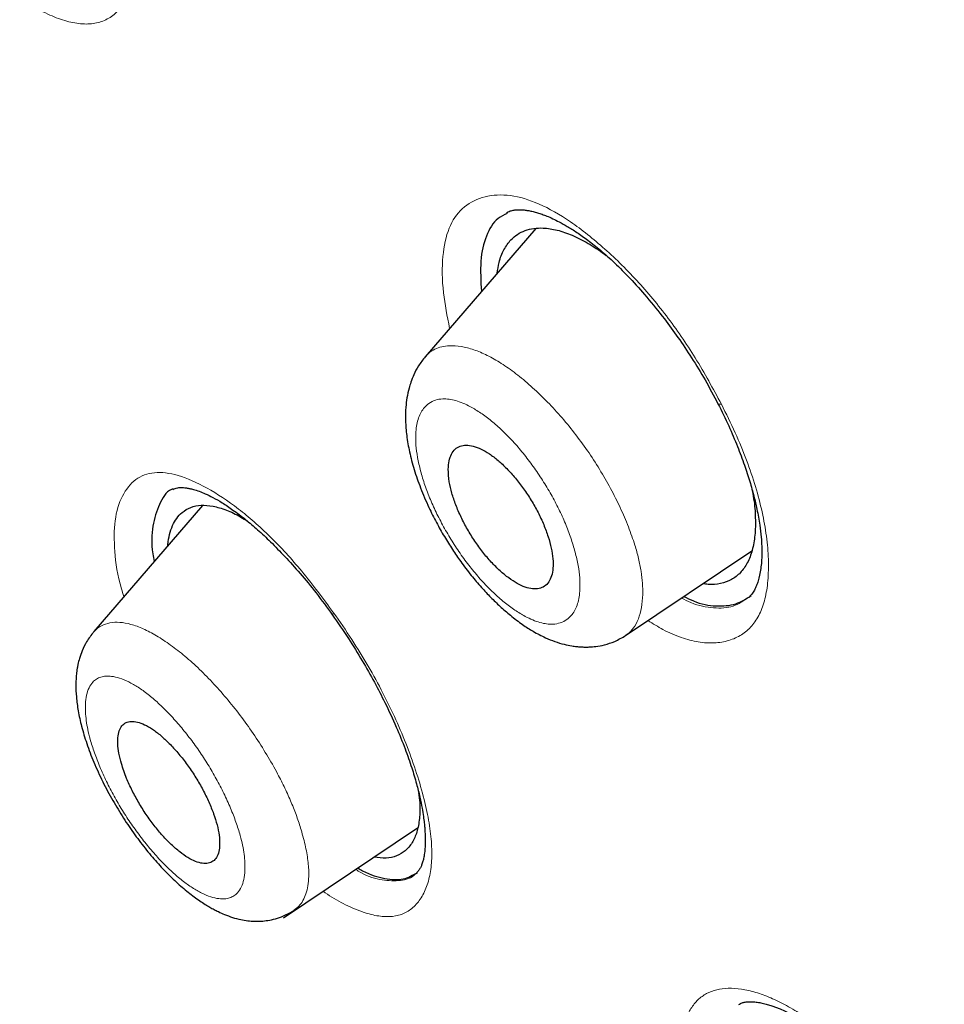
# Model space of a CAD drawing. Header units: millimetres. Extents: x 8 to 846, y 12 to 2113.
# Tile 191 of 256: x 684 to 694, y 723 to 734. Entities that reach past the tile are written whole.
import ezdxf

# ---------------------------------------------------------------- set-up
doc = ezdxf.new("R2010")
doc.units = ezdxf.units.MM

msp = doc.modelspace()

# ---------------------------------------------------------------- linework, layer by layer
at = {"color": 7, "linetype": 'Continuous', "lineweight": 30}
for p, q in [((689.296, 731.212), (688.064, 729.783)), ((685.59, 728.132), (684.382, 726.731)), ((690.293, 726.685), (691.697, 727.628)), ((686.492, 723.545), (687.981, 724.546))]:
    msp.add_line(p, q, dxfattribs=at)
at = {"color": 8, "linetype": 'Continuous', "lineweight": 0, "flags": 128}
for points in [[(691.32, 729.263), (691.322, 729.26), (691.335, 729.256), (691.358, 729.257)], [(687.037, 726.912), (687.037, 726.912), (687.038, 726.923), (687.048, 726.939)]]:
    msp.add_lwpolyline(points, dxfattribs=at)
at = {"color": 7, "linetype": 'Continuous', "lineweight": 30}
for points, knots in [([(767.721, 673.325), (767.761, 673.361), (767.837, 673.429), (767.938, 673.522), (768.021, 673.601), (768.09, 673.668), (768.151, 673.728), (768.207, 673.785), (768.263, 673.842), (768.32, 673.901), (768.378, 673.963), (768.43, 674.019), (768.479, 674.072), (768.53, 674.13), (768.591, 674.199), (768.656, 674.274), (768.722, 674.352), (768.784, 674.427), (768.842, 674.498), (768.89, 674.558), (768.93, 674.609), (768.968, 674.657), (769.011, 674.714), (769.06, 674.779), (769.111, 674.848), (769.158, 674.912), (769.197, 674.966), (769.232, 675.015), (769.266, 675.065), (769.304, 675.119), (769.351, 675.188), (769.403, 675.266), (769.456, 675.347), (769.503, 675.419), (769.547, 675.49), (769.597, 675.57), (769.649, 675.655), (769.697, 675.736), (769.738, 675.805), (769.773, 675.867), (769.808, 675.929), (769.847, 675.997), (769.889, 676.074), (769.932, 676.154), (769.972, 676.229), (770.008, 676.298), (770.044, 676.368), (770.085, 676.45), (770.131, 676.543), (770.178, 676.638), (770.219, 676.726), (770.255, 676.803), (770.29, 676.88), (770.328, 676.964), (770.368, 677.055), (770.407, 677.146), (770.443, 677.231), (770.489, 677.344), (770.549, 677.493), (770.61, 677.651), (770.659, 677.784), (770.697, 677.89), (770.737, 678.004), (770.782, 678.133), (770.828, 678.273), (770.871, 678.41), (770.91, 678.534), (770.943, 678.643), (770.973, 678.749), (771.005, 678.86), (771.038, 678.979), (771.07, 679.097), (771.098, 679.207), (771.124, 679.31), (771.149, 679.41), (771.188, 679.573), (771.237, 679.792), (771.294, 680.062), (771.344, 680.322), (771.391, 680.589), (771.432, 680.841), (771.467, 681.074), (771.495, 681.284), (771.524, 681.507), (771.55, 681.739), (771.573, 681.968), (771.593, 682.191), (771.61, 682.4), (771.624, 682.598), (771.635, 682.775), (771.644, 682.941), (771.651, 683.095), (771.657, 683.247), (771.662, 683.409), (771.667, 683.611), (771.671, 683.853), (771.673, 684.127), (771.671, 684.403), (771.666, 684.675), (771.66, 684.914), (771.652, 685.122), (771.645, 685.29), (771.637, 685.445), (771.629, 685.583), (771.622, 685.712), (771.614, 685.834), (771.605, 685.956), (771.597, 686.079), (771.586, 686.212), (771.574, 686.36), (771.559, 686.526), (771.542, 686.707), (771.521, 686.917), (771.497, 687.143), (771.47, 687.378), (771.442, 687.604), (771.416, 687.804), (771.392, 687.978), (771.371, 688.125), (771.349, 688.273), (771.327, 688.421), (771.304, 688.569), (771.28, 688.713), (771.258, 688.847), (771.238, 688.966), (771.22, 689.07), (771.202, 689.173), (771.182, 689.286), (771.158, 689.418), (771.13, 689.567), (771.088, 689.788), (771.03, 690.081), (770.954, 690.449), (770.887, 690.751), (770.837, 690.972), (770.808, 691.098), (770.783, 691.205), (770.763, 691.291), (770.747, 691.359), (770.732, 691.419), (770.717, 691.484), (770.696, 691.568), (770.67, 691.674), (770.639, 691.8), (770.604, 691.939), (770.552, 692.142), (770.485, 692.396), (770.415, 692.657), (770.358, 692.862), (770.316, 693.012), (770.278, 693.146), (770.245, 693.262), (770.217, 693.359), (770.188, 693.457), (770.155, 693.57), (770.113, 693.712), (770.062, 693.88), (770.003, 694.074), (769.912, 694.366), (769.79, 694.75), (769.661, 695.141), (769.555, 695.456), (769.473, 695.695), (769.39, 695.935), (769.305, 696.174), (769.228, 696.389), (769.162, 696.571), (769.11, 696.715), (769.066, 696.835), (769.03, 696.932), (768.998, 697.017), (768.965, 697.105), (768.924, 697.215), (768.873, 697.349), (768.814, 697.504), (768.748, 697.677), (768.671, 697.876), (768.582, 698.103), (768.48, 698.361), (768.368, 698.64), (768.245, 698.94), (768.113, 699.261), (767.947, 699.657), (767.751, 700.116), (767.528, 700.627), (767.303, 701.134), (767.076, 701.636), (766.847, 702.13), (766.624, 702.606), (766.404, 703.066), (766.182, 703.525), (765.95, 703.997), (765.702, 704.494), (765.437, 705.017), (765.155, 705.565), (764.901, 706.052), (764.679, 706.469), (764.496, 706.812), (764.31, 707.157), (764.127, 707.492), (763.955, 707.804), (763.799, 708.087), (763.664, 708.328), (763.55, 708.531), (763.456, 708.698), (763.373, 708.844), (763.302, 708.97), (763.243, 709.073), (763.199, 709.15), (763.169, 709.202), (763.148, 709.24), (763.126, 709.278), (763.1, 709.323), (763.059, 709.394), (763, 709.498), (762.917, 709.641), (762.819, 709.81), (762.705, 710.006), (762.569, 710.238), (762.409, 710.51), (762.224, 710.824), (762.016, 711.171), (761.787, 711.552), (761.535, 711.966), (761.26, 712.415), (760.96, 712.897), (760.645, 713.4), (760.315, 713.921), (759.97, 714.457), (759.61, 715.012), (759.241, 715.574), (758.869, 716.134), (758.494, 716.692), (758.013, 717.399), (757.423, 718.253), (756.719, 719.251), (755.993, 720.262), (755.244, 721.283), (754.472, 722.315), (753.696, 723.332), (752.917, 724.334), (752.065, 725.409), (751.139, 726.553), (750.139, 727.762), (749.138, 728.944), (748.138, 730.099), (747.146, 731.221), (746.165, 732.309), (745.194, 733.363), (744.229, 734.391), (743.227, 735.438), (742.187, 736.505), (741.106, 737.59), (740.03, 738.648), (738.96, 739.679), (737.903, 740.678), (736.86, 741.644), (735.831, 742.578), (734.812, 743.486), (733.796, 744.374), (732.783, 745.242), (731.776, 746.089), (730.781, 746.909), (729.799, 747.704), (728.824, 748.477), (727.845, 749.239), (726.877, 749.977), (725.917, 750.695), (724.965, 751.392), (724.218, 751.928), (723.678, 752.31), (723.35, 752.541), (723.019, 752.771), (722.688, 753), (722.355, 753.229), (722.026, 753.453), (721.725, 753.657), (721.461, 753.834), (721.238, 753.982), (721.043, 754.112), (720.876, 754.223), (720.736, 754.315), (720.624, 754.389), (720.539, 754.444), (720.473, 754.487), (720.406, 754.531), (720.317, 754.589), (720.199, 754.665), (720.057, 754.758), (719.874, 754.876), (719.646, 755.022), (719.369, 755.199), (719.062, 755.393), (718.726, 755.604), (718.362, 755.83), (717.968, 756.073), (717.556, 756.324), (717.102, 756.597), (716.626, 756.879), (716.134, 757.167), (715.66, 757.439), (715.205, 757.697), (714.772, 757.94), (714.37, 758.161), (714, 758.363), (713.677, 758.537), (713.399, 758.685), (713.158, 758.812), (712.928, 758.933), (712.699, 759.051), (712.468, 759.171), (712.123, 759.346), (711.66, 759.579), (711.227, 759.792), (710.931, 759.935), (710.785, 760.005), (710.653, 760.068), (710.542, 760.121), (710.452, 760.164), (710.384, 760.196), (710.326, 760.223), (710.264, 760.252), (710.18, 760.292), (710.069, 760.344), (709.93, 760.408), (709.765, 760.484), (709.577, 760.57), (709.374, 760.661), (709.168, 760.754), (708.75, 760.939), (708.13, 761.207), (707.32, 761.543), (706.572, 761.839), (705.88, 762.101), (705.397, 762.277), (705.077, 762.39), (704.925, 762.443), (704.789, 762.49), (704.673, 762.53), (704.576, 762.562), (704.508, 762.585), (704.461, 762.601), (704.425, 762.613), (704.377, 762.629), (704.311, 762.651), (704.228, 762.678), (704.132, 762.71), (703.969, 762.763), (703.754, 762.832), (703.502, 762.91), (703.278, 762.979), (703.079, 763.039), (702.897, 763.092), (702.74, 763.138), (702.609, 763.175), (702.503, 763.205), (702.418, 763.229), (702.355, 763.247), (702.304, 763.261), (702.25, 763.276), (702.177, 763.295), (702.084, 763.32), (701.942, 763.358), (701.764, 763.405), (701.561, 763.457), (701.378, 763.503), (701.211, 763.543), (701.057, 763.58), (700.912, 763.614), (700.767, 763.647), (700.612, 763.682), (700.438, 763.721), (700.228, 763.765), (699.994, 763.813), (699.747, 763.862), (699.516, 763.906), (699.302, 763.944), (699.106, 763.978), (698.924, 764.008), (698.744, 764.037), (698.555, 764.066), (698.352, 764.096), (698.13, 764.126), (697.892, 764.157), (697.64, 764.187), (697.39, 764.214), (697.148, 764.237), (696.922, 764.257), (696.712, 764.274), (696.515, 764.288), (696.324, 764.299), (696.128, 764.31), (695.943, 764.318), (695.772, 764.324), (695.619, 764.328), (695.465, 764.331), (695.317, 764.333), (695.184, 764.334), (695.073, 764.334), (694.97, 764.333), (694.857, 764.332), (694.718, 764.33), (694.563, 764.326), (694.404, 764.321), (694.252, 764.315), (694.096, 764.307), (693.937, 764.298), (693.778, 764.287), (693.629, 764.276), (693.493, 764.264), (693.366, 764.253), (693.247, 764.241), (693.128, 764.228), (693.005, 764.214), (692.873, 764.198), (692.734, 764.18), (692.601, 764.161), (692.483, 764.144), (692.373, 764.127), (692.259, 764.108), (692.124, 764.085), (691.977, 764.059), (691.824, 764.03), (691.67, 763.999), (691.527, 763.968), (691.395, 763.939), (691.284, 763.913), (691.183, 763.889), (691.098, 763.868), (691.016, 763.847), (690.922, 763.822), (690.809, 763.792), (690.687, 763.758), (690.566, 763.723), (690.45, 763.688), (690.334, 763.653), (690.2, 763.61), (690.046, 763.559), (689.873, 763.498), (689.694, 763.433), (689.513, 763.364), (689.333, 763.292), (689.144, 763.213), (688.959, 763.132), (688.771, 763.045), (688.586, 762.956), (688.429, 762.877), (688.305, 762.813), (688.221, 762.768), (688.138, 762.723), (688.049, 762.674), (687.95, 762.618), (687.849, 762.559), (687.756, 762.504), (687.671, 762.452), (687.585, 762.399), (687.493, 762.341), (687.397, 762.28), (687.304, 762.218), (687.214, 762.158), (687.133, 762.102), (687.056, 762.048), (686.981, 761.994), (686.898, 761.934), (686.81, 761.869), (686.723, 761.804), (686.643, 761.741), (686.569, 761.683), (686.501, 761.629), (686.431, 761.572), (686.352, 761.507), (686.255, 761.425), (686.14, 761.326), (686.058, 761.252), (686.014, 761.212)], [0, 0, 0, 0, 0.001901, 0.00355, 0.004948, 0.006151, 0.007223, 0.008164, 0.009042, 0.010057, 0.011166, 0.012109, 0.012845, 0.013783, 0.014904, 0.016169, 0.017404, 0.018587, 0.019696, 0.020713, 0.021338, 0.022061, 0.02292, 0.023914, 0.025006, 0.025976, 0.026751, 0.027417, 0.028132, 0.028919, 0.029779, 0.031122, 0.032288, 0.03325, 0.034166, 0.035283, 0.036599, 0.037692, 0.038636, 0.039432, 0.040215, 0.041146, 0.042205, 0.043331, 0.044325, 0.045174, 0.046061, 0.04711, 0.048363, 0.049683, 0.050808, 0.05173, 0.052651, 0.053721, 0.054926, 0.056082, 0.057133, 0.05808, 0.060279, 0.062627, 0.063844, 0.065071, 0.066425, 0.067952, 0.069654, 0.071339, 0.072743, 0.073985, 0.075112, 0.076389, 0.077803, 0.079158, 0.080388, 0.081509, 0.082617, 0.083732, 0.086923, 0.08986, 0.092546, 0.095304, 0.0984, 0.100501, 0.102575, 0.104913, 0.107397, 0.109701, 0.111872, 0.114129, 0.115974, 0.117764, 0.119391, 0.120855, 0.122289, 0.123863, 0.125568, 0.128129, 0.130821, 0.133449, 0.13597, 0.138499, 0.140169, 0.141767, 0.143191, 0.144441, 0.145569, 0.146745, 0.147804, 0.148909, 0.150096, 0.151436, 0.152931, 0.154582, 0.156329, 0.158574, 0.160614, 0.162583, 0.164582, 0.165869, 0.167166, 0.168459, 0.169745, 0.171026, 0.172301, 0.173488, 0.174498, 0.175365, 0.176178, 0.177148, 0.178277, 0.179567, 0.180974, 0.183917, 0.187026, 0.190299, 0.191514, 0.192564, 0.193449, 0.194168, 0.194722, 0.195143, 0.195652, 0.196345, 0.19722, 0.198278, 0.199478, 0.200657, 0.203287, 0.205707, 0.207049, 0.208289, 0.209376, 0.210308, 0.211086, 0.211744, 0.212676, 0.213817, 0.215167, 0.216725, 0.218492, 0.222195, 0.225894, 0.227775, 0.229655, 0.231534, 0.233411, 0.235265, 0.236557, 0.237668, 0.238599, 0.239349, 0.239919, 0.240568, 0.241406, 0.242465, 0.243675, 0.245002, 0.246447, 0.248262, 0.250233, 0.252362, 0.254647, 0.257089, 0.259658, 0.263623, 0.267454, 0.271149, 0.27496, 0.278616, 0.282118, 0.285466, 0.28874, 0.292173, 0.295779, 0.299559, 0.303512, 0.307639, 0.310031, 0.312477, 0.314979, 0.317408, 0.319625, 0.321629, 0.323421, 0.324749, 0.32593, 0.326964, 0.327851, 0.328591, 0.329147, 0.329481, 0.329693, 0.329952, 0.33027, 0.330646, 0.331464, 0.332469, 0.33366, 0.335037, 0.336601, 0.338567, 0.340766, 0.343197, 0.34586, 0.348756, 0.351884, 0.355244, 0.358836, 0.362368, 0.366099, 0.369995, 0.373892, 0.377768, 0.381621, 0.385454, 0.392424, 0.399322, 0.406147, 0.41338, 0.42053, 0.427596, 0.43458, 0.44148, 0.450142, 0.45867, 0.467063, 0.475322, 0.483446, 0.491292, 0.499008, 0.506594, 0.514048, 0.522413, 0.530671, 0.538824, 0.546873, 0.554817, 0.562517, 0.570116, 0.577616, 0.585015, 0.592462, 0.599805, 0.607042, 0.614175, 0.621205, 0.628279, 0.635474, 0.642283, 0.649197, 0.656215, 0.658602, 0.661002, 0.663413, 0.665836, 0.668271, 0.670718, 0.673062, 0.674898, 0.676533, 0.677966, 0.679197, 0.680226, 0.681054, 0.68168, 0.682108, 0.68251, 0.683163, 0.684057, 0.685115, 0.686317, 0.688112, 0.690157, 0.692451, 0.694919, 0.697624, 0.700564, 0.70372, 0.706834, 0.710735, 0.714435, 0.717934, 0.721459, 0.724752, 0.727813, 0.730642, 0.733239, 0.735227, 0.737053, 0.73879, 0.740554, 0.742346, 0.744167, 0.748572, 0.753136, 0.754341, 0.755534, 0.75658, 0.757457, 0.758167, 0.7587, 0.759076, 0.759528, 0.760185, 0.761068, 0.762164, 0.763475, 0.765, 0.766658, 0.76831, 0.769952, 0.776689, 0.783259, 0.789698, 0.795072, 0.800417, 0.801811, 0.803117, 0.804261, 0.805243, 0.806062, 0.806719, 0.806976, 0.807242, 0.807647, 0.808201, 0.808903, 0.809753, 0.810663, 0.813052, 0.815278, 0.817126, 0.818844, 0.82043, 0.821839, 0.822935, 0.823856, 0.824604, 0.825177, 0.825489, 0.825954, 0.826592, 0.827404, 0.828388, 0.830332, 0.832123, 0.833751, 0.835217, 0.836578, 0.837863, 0.839098, 0.840478, 0.842042, 0.843793, 0.846163, 0.848415, 0.850548, 0.852507, 0.854314, 0.855965, 0.857558, 0.859318, 0.861239, 0.863257, 0.865582, 0.867972, 0.8704, 0.872751, 0.874907, 0.876937, 0.878842, 0.880635, 0.882509, 0.884607, 0.886069, 0.887582, 0.889145, 0.890676, 0.892009, 0.893136, 0.894006, 0.895127, 0.896543, 0.898214, 0.899854, 0.901402, 0.902853, 0.904674, 0.906296, 0.907806, 0.909298, 0.91055, 0.911793, 0.913044, 0.914307, 0.915689, 0.91724, 0.91873, 0.919979, 0.921037, 0.922251, 0.923671, 0.925431, 0.927044, 0.928662, 0.930501, 0.931771, 0.933066, 0.934196, 0.93515, 0.935928, 0.936977, 0.938296, 0.939766, 0.941132, 0.942443, 0.943745, 0.945135, 0.947092, 0.949109, 0.951216, 0.953397, 0.955575, 0.957685, 0.96025, 0.962338, 0.964645, 0.967129, 0.968272, 0.969331, 0.970343, 0.971467, 0.972774, 0.974172, 0.9754, 0.976447, 0.977565, 0.978817, 0.980144, 0.981415, 0.982629, 0.983805, 0.984788, 0.9858, 0.986958, 0.988266, 0.989553, 0.990627, 0.991597, 0.992567, 0.993619, 0.994817, 0.996278, 0.998006, 1, 1, 1, 1]), ([(672.676, 729.99), (672.556, 730.418), (672.269, 731.437), (671.91, 732.993), (671.584, 734.663), (671.34, 736.278), (671.176, 737.839), (671.093, 739.34), (671.091, 740.781), (671.169, 742.157), (671.329, 743.467), (671.57, 744.707), (671.893, 745.874), (672.295, 746.967), (672.776, 747.985), (673.335, 748.925), (673.97, 749.786), (674.681, 750.567), (675.466, 751.265), (676.325, 751.88), (677.255, 752.409), (678.255, 752.851), (679.324, 753.206), (680.459, 753.473), (681.657, 753.653), (682.916, 753.745), (684.234, 753.749), (685.608, 753.665), (687.037, 753.492), (688.517, 753.231), (690.047, 752.882), (691.622, 752.445), (693.24, 751.922), (694.898, 751.315), (696.592, 750.624), (698.32, 749.851), (700.078, 748.996), (701.862, 748.067), (703.071, 747.381), (703.676, 747.039)], [0, 0, 0, 0, 0.019713, 0.046944, 0.074175, 0.101405, 0.128636, 0.155866, 0.183096, 0.210326, 0.237556, 0.264787, 0.292018, 0.319248, 0.346478, 0.373708, 0.400938, 0.428167, 0.455397, 0.482626, 0.509856, 0.537086, 0.564316, 0.591546, 0.618777, 0.646009, 0.67324, 0.700472, 0.727704, 0.754937, 0.782168, 0.809397, 0.836625, 0.863853, 0.89108, 0.918308, 0.945537, 0.972767, 1, 1, 1, 1]), ([(703.096, 744.835), (702.67, 745.078), (701.818, 745.564), (700.554, 746.241), (699.302, 746.881), (698.063, 747.48), (696.836, 748.038), (695.625, 748.555), (694.466, 749.016), (693.362, 749.424), (692.311, 749.782), (691.28, 750.103), (690.27, 750.386), (689.281, 750.631), (688.277, 750.847), (687.264, 751.028), (686.246, 751.17), (685.257, 751.266), (684.299, 751.317), (683.369, 751.323), (682.468, 751.283), (681.62, 751.201), (680.825, 751.08), (680.081, 750.924), (679.365, 750.731), (678.679, 750.5), (678.022, 750.232), (677.375, 749.918), (676.743, 749.555), (676.131, 749.138), (675.556, 748.678), (675.017, 748.175), (674.516, 747.629), (674.052, 747.04), (673.637, 746.427), (673.269, 745.794), (672.946, 745.148), (672.659, 744.471), (672.406, 743.762), (672.187, 743.022), (671.998, 742.228), (671.841, 741.379), (671.722, 740.471), (671.643, 739.528), (671.606, 738.551), (671.609, 737.539), (671.655, 736.492), (671.738, 735.442), (671.857, 734.395), (672.007, 733.358), (672.191, 732.299), (672.41, 731.22), (672.663, 730.119), (672.958, 728.965), (673.299, 727.757), (673.689, 726.493), (674.118, 725.208), (674.59, 723.9), (674.956, 722.932), (675.175, 722.395), (675.211, 722.307)], [0, 0, 0, 0, 0.018168, 0.036326, 0.05449, 0.072678, 0.090907, 0.109193, 0.12745, 0.144099, 0.160687, 0.177227, 0.193733, 0.210217, 0.226691, 0.244922, 0.263088, 0.281207, 0.299295, 0.317369, 0.335446, 0.353633, 0.370294, 0.386921, 0.403527, 0.420126, 0.43673, 0.453352, 0.47143, 0.489483, 0.50753, 0.525589, 0.543676, 0.561809, 0.580088, 0.596812, 0.613478, 0.6301, 0.646693, 0.663272, 0.679851, 0.697876, 0.715884, 0.733894, 0.751926, 0.769998, 0.788132, 0.806388, 0.823086, 0.839733, 0.856345, 0.872937, 0.889527, 0.906128, 0.924161, 0.94219, 0.960234, 0.978314, 0.996452, 1, 1, 1, 1]), ([(672.774, 730.498), (672.697, 730.844), (672.516, 731.651), (672.295, 732.877), (672.104, 734.183), (671.969, 735.451), (671.892, 736.658), (671.868, 737.802), (671.894, 738.883), (671.97, 739.925), (672.096, 740.928), (672.275, 741.905), (672.509, 742.853), (672.802, 743.766), (673.15, 744.629), (673.553, 745.441), (674.011, 746.202), (674.513, 746.897), (675.053, 747.526), (675.629, 748.092), (676.25, 748.607), (676.917, 749.07), (677.639, 749.488), (678.42, 749.857), (679.261, 750.172), (680.148, 750.428), (681.083, 750.624), (682.065, 750.761), (683.07, 750.836), (684.092, 750.853), (685.128, 750.815), (686.198, 750.723), (687.302, 750.577), (688.458, 750.373), (689.666, 750.107), (690.926, 749.777), (692.221, 749.386), (693.549, 748.935), (694.909, 748.423), (696.268, 747.866), (697.62, 747.268), (698.959, 746.634), (700.313, 745.952), (701.681, 745.223), (703.094, 744.428), (704.55, 743.567), (706.048, 742.636), (707.557, 741.654), (709.076, 740.622), (710.603, 739.542), (712.103, 738.438), (713.573, 737.317), (715.009, 736.185), (716.44, 735.019), (717.865, 733.819), (719.319, 732.556), (720.799, 731.229), (722.301, 729.839), (723.789, 728.417), (725.264, 726.963), (726.726, 725.479), (728.143, 723.996), (729.513, 722.52), (730.832, 721.058), (732.128, 719.581), (733.399, 718.09), (734.674, 716.55), (735.949, 714.963), (737.221, 713.33), (738.459, 711.688), (739.664, 710.037), (740.838, 708.375), (741.956, 706.739), (743.017, 705.132), (744.019, 703.561), (744.982, 701.996), (745.907, 700.435), (746.811, 698.851), (747.689, 697.245), (748.536, 695.622), (749.337, 694.012), (750.091, 692.415), (750.799, 690.828), (751.447, 689.286), (752.037, 687.791), (752.568, 686.349), (753.05, 684.933), (753.487, 683.54), (753.738, 682.633), (753.863, 682.18)], [0, 0, 0, 0, 0.008873, 0.020679, 0.032492, 0.044329, 0.056196, 0.067367, 0.078527, 0.089693, 0.100878, 0.112097, 0.123866, 0.135632, 0.147411, 0.15922, 0.171075, 0.182968, 0.194159, 0.205335, 0.21651, 0.227697, 0.238908, 0.250662, 0.262423, 0.274204, 0.286022, 0.297892, 0.309776, 0.320948, 0.332108, 0.343269, 0.354442, 0.365641, 0.37739, 0.389157, 0.400957, 0.412804, 0.424713, 0.436642, 0.447833, 0.458988, 0.470119, 0.481238, 0.492359, 0.504221, 0.516068, 0.527916, 0.539778, 0.551671, 0.563569, 0.574734, 0.585862, 0.596964, 0.608054, 0.619142, 0.631031, 0.642892, 0.654742, 0.666596, 0.678467, 0.690375, 0.701567, 0.712717, 0.723838, 0.734943, 0.746043, 0.757899, 0.769729, 0.78155, 0.793378, 0.805228, 0.817142, 0.828356, 0.839535, 0.850691, 0.86184, 0.872996, 0.884798, 0.896581, 0.908362, 0.92016, 0.93199, 0.943921, 0.955167, 0.966383, 0.977584, 0.988784, 1, 1, 1, 1]), ([(688.976, 731.378), (688.941, 731.362), (688.84, 731.314), (688.737, 731.137), (688.671, 730.864), (688.684, 730.627), (688.691, 730.51)], [0, 0, 0, 0, 0.149218, 0.433938, 0.72027, 1, 1, 1, 1]), ([(688.969, 731.387), (688.983, 731.394), (689.007, 731.407), (689.049, 731.416), (689.091, 731.421), (689.135, 731.42), (689.176, 731.417), (689.218, 731.41), (689.264, 731.4), (689.313, 731.387), (689.364, 731.37), (689.42, 731.349), (689.484, 731.321), (689.56, 731.283), (689.649, 731.234), (689.755, 731.167), (689.878, 731.08), (690.018, 730.968), (690.176, 730.827), (690.348, 730.654), (690.534, 730.446), (690.712, 730.225), (690.879, 729.998), (691.03, 729.77), (691.181, 729.524), (691.273, 729.351), (691.32, 729.262)], [0, 0, 0, 0, 0.049739, 0.0915283, 0.125121, 0.1520877, 0.1764759, 0.1984675, 0.2225499, 0.2458508, 0.2684198, 0.2904192, 0.317209, 0.3451667, 0.3782657, 0.4165275, 0.4599813, 0.5086779, 0.5626765, 0.621983, 0.6866755, 0.7568031, 0.8129881, 0.8722349, 0.9345536, 1, 1, 1, 1]), ([(688.866, 730.714), (688.873, 730.755), (688.887, 730.854), (688.938, 730.979), (689.009, 731.081), (689.09, 731.149), (689.175, 731.191), (689.271, 731.215), (689.389, 731.22), (689.531, 731.198), (689.698, 731.142), (689.876, 731.049), (690.008, 730.967), (690.081, 730.908), (690.092, 730.899)], [0, 0, 0, 0, 0.0724078, 0.1739764, 0.2748423, 0.3501652, 0.426664, 0.5026501, 0.5785493, 0.6799057, 0.781514, 0.8822605, 0.9830335, 1, 1, 1, 1]), ([(688.067, 729.786), (688.04, 729.753), (687.992, 729.691), (687.941, 729.592), (687.908, 729.508), (687.882, 729.423), (687.862, 729.331), (687.848, 729.209), (687.845, 729.07), (687.858, 728.906), (687.89, 728.725), (687.941, 728.53), (688.013, 728.323), (688.098, 728.125), (688.188, 727.944), (688.276, 727.788), (688.367, 727.643), (688.467, 727.498), (688.574, 727.356), (688.687, 727.223), (688.793, 727.11), (688.9, 727.007), (689.017, 726.904), (689.141, 726.81), (689.271, 726.726), (689.392, 726.664), (689.508, 726.617), (689.605, 726.588), (689.684, 726.571), (689.746, 726.563), (689.794, 726.558), (689.841, 726.557), (689.896, 726.557), (689.97, 726.563), (690.066, 726.581), (690.181, 726.619), (690.255, 726.662), (690.295, 726.686)], [0, 0, 0, 0, 0.030851, 0.05666, 0.07742, 0.093236, 0.119892, 0.144995, 0.180009, 0.218167, 0.258273, 0.300105, 0.34375, 0.389335, 0.424386, 0.45789, 0.489624, 0.519538, 0.556551, 0.590365, 0.621018, 0.64979, 0.681633, 0.717393, 0.747147, 0.781754, 0.80813, 0.834091, 0.855035, 0.867545, 0.878938, 0.88954, 0.90086, 0.917457, 0.939638, 0.967263, 1, 1, 1, 1]), ([(691.32, 729.262), (691.361, 729.18), (691.439, 729.021), (691.536, 728.793), (691.613, 728.586), (691.674, 728.401), (691.719, 728.238), (691.757, 728.076), (691.785, 727.923), (691.801, 727.786), (691.807, 727.679), (691.809, 727.558), (691.798, 727.423), (691.774, 727.312), (691.747, 727.236), (691.723, 727.186), (691.695, 727.142), (691.673, 727.12), (691.661, 727.108)], [0, 0, 0, 0, 0.0822551, 0.1584291, 0.2286218, 0.2929187, 0.3514039, 0.4041597, 0.4726989, 0.5287162, 0.5724676, 0.6129041, 0.6994018, 0.7874033, 0.8299243, 0.8775307, 0.9342435, 1, 1, 1, 1]), ([(688.322, 728.535), (688.324, 728.49), (688.328, 728.408), (688.36, 728.27), (688.404, 728.138), (688.463, 728.002), (688.534, 727.866), (688.616, 727.734), (688.705, 727.611), (688.8, 727.499), (688.898, 727.402), (688.995, 727.322), (689.09, 727.26), (689.179, 727.22), (689.261, 727.201), (689.334, 727.204), (689.394, 727.229), (689.441, 727.277), (689.473, 727.345), (689.489, 727.433), (689.488, 727.537), (689.47, 727.655), (689.435, 727.783), (689.385, 727.918), (689.322, 728.054), (689.246, 728.189), (689.161, 728.318), (689.069, 728.437), (688.973, 728.544), (688.875, 728.635), (688.779, 728.708), (688.686, 728.762), (688.599, 728.795), (688.52, 728.805), (688.452, 728.794), (688.397, 728.76), (688.355, 728.705), (688.329, 728.631), (688.324, 728.567), (688.322, 728.535)], [0, 0, 0, 0, 0.034757, 0.062059, 0.089363, 0.11664, 0.143918, 0.170984, 0.198048, 0.22481, 0.251571, 0.278069, 0.304566, 0.33095, 0.357334, 0.383806, 0.410277, 0.437003, 0.463729, 0.490766, 0.517805, 0.545071, 0.572338, 0.599647, 0.626956, 0.654103, 0.681251, 0.70811, 0.734967, 0.761536, 0.788103, 0.814501, 0.840899, 0.867321, 0.893744, 0.920312, 0.94688, 0.973439, 1, 1, 1, 1]), ([(685.261, 728.314), (685.256, 728.312), (685.186, 728.287), (685.106, 728.15), (685.032, 727.915), (685.018, 727.69), (685.048, 727.537), (685.053, 727.509)], [0, 0, 0, 0, 0.023723, 0.33311, 0.639542, 0.933597, 1, 1, 1, 1]), ([(685.262, 728.31), (685.27, 728.314), (685.284, 728.322), (685.31, 728.328), (685.343, 728.331), (685.377, 728.331), (685.411, 728.327), (685.449, 728.32), (685.495, 728.309), (685.554, 728.29), (685.625, 728.261), (685.71, 728.22), (685.812, 728.161), (685.934, 728.08), (686.066, 727.98), (686.206, 727.861), (686.351, 727.725), (686.509, 727.563), (686.679, 727.374), (686.858, 727.157), (686.976, 726.995), (687.037, 726.912)], [0, 0, 0, 0, 0.062526, 0.112219, 0.149344, 0.1817, 0.212096, 0.240512, 0.269968, 0.30901, 0.347584, 0.392753, 0.444598, 0.503144, 0.568488, 0.628215, 0.692779, 0.76221, 0.836526, 0.915759, 1, 1, 1, 1]), ([(691.695, 728.321), (691.703, 728.283), (691.726, 728.166), (691.738, 727.991), (691.734, 727.798), (691.704, 727.63), (691.65, 727.489), (691.572, 727.379), (691.473, 727.301), (691.351, 727.258), (691.243, 727.246), (691.171, 727.258), (691.151, 727.261)], [0, 0, 0, 0, 0.0561578, 0.1694242, 0.2818554, 0.3945418, 0.5076391, 0.6195832, 0.7320485, 0.844006, 0.9574752, 1, 1, 1, 1]), ([(685.206, 727.687), (685.206, 727.69), (685.207, 727.736), (685.225, 727.81), (685.256, 727.91), (685.303, 727.991), (685.368, 728.062), (685.457, 728.115), (685.572, 728.139), (685.706, 728.129), (685.855, 728.084), (685.985, 728.025), (686.068, 727.971), (686.094, 727.954)], [0, 0, 0, 0, 0.004933, 0.092684, 0.181804, 0.270326, 0.358748, 0.476827, 0.595199, 0.712567, 0.829966, 0.947261, 1, 1, 1, 1]), ([(690.94, 727.12), (690.976, 727.102), (691.105, 727.036), (691.303, 727.006), (691.523, 727.022), (691.635, 727.095), (691.689, 727.13)], [0, 0, 0, 0, 0.11378, 0.407659, 0.713626, 1, 1, 1, 1]), ([(687.037, 726.912), (687.096, 726.826), (687.211, 726.66), (687.365, 726.409), (687.501, 726.17), (687.628, 725.924), (687.743, 725.675), (687.842, 725.432), (687.916, 725.221), (687.969, 725.042), (688.006, 724.893), (688.031, 724.772), (688.046, 724.678), (688.055, 724.606), (688.062, 724.534), (688.067, 724.452), (688.067, 724.356), (688.061, 724.282), (688.053, 724.233), (688.048, 724.207), (688.043, 724.184), (688.037, 724.162), (688.028, 724.137), (688.016, 724.107), (687.998, 724.075), (687.982, 724.058), (687.973, 724.049)], [0, 0, 0, 0, 0.071378, 0.138547, 0.201579, 0.260533, 0.332895, 0.398309, 0.45695, 0.508758, 0.553637, 0.591645, 0.622826, 0.647215, 0.665153, 0.70107, 0.742731, 0.789984, 0.80756, 0.823805, 0.838729, 0.853329, 0.875778, 0.907856, 0.949346, 1, 1, 1, 1]), ([(684.381, 726.725), (684.354, 726.69), (684.305, 726.626), (684.255, 726.524), (684.224, 726.438), (684.208, 726.372), (684.199, 726.324), (684.193, 726.288), (684.189, 726.256), (684.187, 726.225), (684.185, 726.196), (684.184, 726.166), (684.183, 726.103), (684.187, 725.997), (684.208, 725.844), (684.246, 725.672), (684.303, 725.481), (684.381, 725.275), (684.479, 725.062), (684.59, 724.853), (684.711, 724.655), (684.837, 724.47), (684.967, 724.299), (685.099, 724.144), (685.232, 724.006), (685.366, 723.883), (685.495, 723.779), (685.598, 723.709), (685.671, 723.665), (685.719, 723.638), (685.773, 723.611), (685.842, 723.58), (685.925, 723.549), (686.011, 723.526), (686.093, 723.512), (686.176, 723.506), (686.257, 723.508), (686.342, 723.52), (686.427, 723.541), (686.52, 723.576), (686.578, 723.612), (686.609, 723.631)], [0, 0, 0, 0, 0.032827, 0.059322, 0.079543, 0.094947, 0.103922, 0.111962, 0.119773, 0.127406, 0.134993, 0.142924, 0.151246, 0.183917, 0.220329, 0.259564, 0.301673, 0.346763, 0.392788, 0.437272, 0.480367, 0.522178, 0.562806, 0.602431, 0.641264, 0.679421, 0.71703, 0.751351, 0.765858, 0.778567, 0.791254, 0.808836, 0.831679, 0.854522, 0.874057, 0.892203, 0.913056, 0.930963, 0.951493, 0.974566, 1, 1, 1, 1]), ([(684.69, 725.26), (684.707, 725.206), (684.739, 725.109), (684.808, 724.961), (684.881, 724.826), (684.964, 724.694), (685.054, 724.57), (685.148, 724.457), (685.244, 724.358), (685.339, 724.276), (685.43, 724.212), (685.514, 724.17), (685.591, 724.148), (685.656, 724.149), (685.71, 724.171), (685.75, 724.215), (685.775, 724.279), (685.784, 724.363), (685.778, 724.463), (685.755, 724.577), (685.716, 724.702), (685.663, 724.834), (685.597, 724.97), (685.519, 725.104), (685.433, 725.234), (685.341, 725.354), (685.246, 725.462), (685.15, 725.555), (685.057, 725.631), (684.968, 725.686), (684.886, 725.721), (684.814, 725.734), (684.752, 725.725), (684.704, 725.695), (684.669, 725.643), (684.65, 725.571), (684.647, 725.482), (684.659, 725.378), (684.679, 725.299), (684.69, 725.26)], [0, 0, 0, 0, 0.034757, 0.062059, 0.089363, 0.11664, 0.143918, 0.170984, 0.198048, 0.22481, 0.251571, 0.278069, 0.304566, 0.33095, 0.357334, 0.383806, 0.410277, 0.437003, 0.463729, 0.490766, 0.517805, 0.545071, 0.572338, 0.599647, 0.626956, 0.654103, 0.681251, 0.70811, 0.734967, 0.761536, 0.788103, 0.814501, 0.840899, 0.867321, 0.893744, 0.920312, 0.94688, 0.973439, 1, 1, 1, 1]), ([(687.993, 724.939), (687.998, 724.9), (688.011, 724.795), (688.005, 724.646), (687.977, 724.496), (687.924, 724.376), (687.848, 724.287), (687.751, 724.229), (687.636, 724.203), (687.544, 724.215), (687.499, 724.221)], [0, 0, 0, 0, 0.075625, 0.206795, 0.338575, 0.46976, 0.602717, 0.736477, 0.868111, 1, 1, 1, 1]), ([(687.317, 724.1), (687.335, 724.089), (687.444, 724.026), (687.619, 723.976), (687.83, 723.961), (687.929, 724.021), (687.979, 724.051)], [0, 0, 0, 0, 0.063801, 0.385051, 0.695369, 1, 1, 1, 1]), ([(691.551, 722.582), (691.563, 722.589), (691.584, 722.6), (691.616, 722.608), (691.642, 722.611), (691.663, 722.613), (691.681, 722.613), (691.699, 722.613), (691.719, 722.612), (691.743, 722.609), (691.778, 722.605), (691.824, 722.595), (691.878, 722.581), (691.926, 722.565), (691.969, 722.549), (692.018, 722.53), (692.081, 722.501), (692.167, 722.458), (692.278, 722.394), (692.415, 722.304), (692.568, 722.189), (692.733, 722.048), (692.908, 721.884), (693.082, 721.705), (693.249, 721.516), (693.407, 721.324), (693.569, 721.11), (693.673, 720.957), (693.727, 720.879)], [0, 0, 0, 0, 0.051445, 0.093145, 0.121093, 0.141769, 0.155672, 0.168994, 0.18345, 0.199049, 0.2158, 0.249289, 0.279014, 0.303443, 0.322523, 0.341303, 0.368351, 0.403825, 0.447749, 0.500162, 0.561217, 0.618828, 0.682636, 0.752677, 0.809305, 0.86941, 0.932972, 1, 1, 1, 1])]:
    msp.add_open_spline(points, degree=3, knots=knots, dxfattribs=at)
at = {"color": 8, "linetype": 'Continuous', "lineweight": 0}
for points, knots in [([(686.017, 761.207), (686.073, 761.26), (686.287, 761.462), (686.692, 761.776), (687.23, 762.148), (687.802, 762.481), (688.405, 762.778), (689.025, 763.032), (689.661, 763.247), (690.31, 763.424), (690.985, 763.567), (691.684, 763.678), (692.422, 763.757), (693.2, 763.802), (694.02, 763.81), (694.866, 763.781), (695.736, 763.715), (696.632, 763.612), (697.534, 763.474), (698.441, 763.304), (699.35, 763.105), (700.279, 762.872), (701.227, 762.608), (702.212, 762.305), (703.236, 761.962), (704.299, 761.577), (705.381, 761.158), (706.479, 760.703), (707.594, 760.215), (708.703, 759.703), (709.805, 759.169), (710.897, 758.617), (712.002, 758.035), (713.117, 757.425), (714.266, 756.774), (715.448, 756.079), (716.662, 755.34), (717.884, 754.572), (719.114, 753.774), (720.35, 752.947), (721.569, 752.109), (722.767, 751.262), (723.945, 750.407), (725.126, 749.53), (726.308, 748.63), (727.514, 747.689), (728.745, 746.706), (729.998, 745.681), (731.249, 744.633), (732.496, 743.563), (733.739, 742.472), (734.952, 741.382), (736.136, 740.296), (737.289, 739.214), (738.434, 738.117), (739.57, 737.004), (740.721, 735.855), (741.882, 734.669), (743.055, 733.445), (744.213, 732.208), (745.358, 730.958), (746.487, 729.696), (747.579, 728.448), (748.633, 727.215), (749.65, 725.998), (750.65, 724.775), (751.632, 723.547), (752.616, 722.289), (753.599, 721.001), (754.579, 719.686), (755.537, 718.368), (756.472, 717.048), (757.383, 715.729), (758.252, 714.436), (759.082, 713.17), (759.873, 711.932), (760.64, 710.698), (761.384, 709.469), (762.118, 708.221), (762.84, 706.956), (763.547, 705.676), (764.226, 704.405), (764.876, 703.146), (765.496, 701.899), (766.075, 700.687), (766.615, 699.513), (767.116, 698.374), (767.589, 697.249), (768.033, 696.137), (768.456, 695.019), (768.855, 693.894), (769.228, 692.766), (769.566, 691.656), (769.868, 690.566), (770.134, 689.496), (770.359, 688.468), (770.547, 687.479), (770.699, 686.53), (770.819, 685.602), (770.907, 684.696), (770.965, 683.794), (770.99, 682.9), (770.982, 682.015), (770.939, 681.16), (770.863, 680.335), (770.753, 679.541), (770.613, 678.794), (770.447, 678.094), (770.257, 677.44), (770.04, 676.818), (769.798, 676.229), (769.524, 675.661), (769.218, 675.119), (768.879, 674.604), (768.512, 674.129), (768.129, 673.699), (767.853, 673.448), (767.72, 673.327)], [0, 0, 0, 0, 0.0032029, 0.0121766, 0.0211518, 0.0301289, 0.0391074, 0.048084, 0.0565461, 0.0650069, 0.0734669, 0.0819263, 0.0903853, 0.0993568, 0.1083284, 0.1173004, 0.1262731, 0.1352467, 0.1442217, 0.1526856, 0.1611513, 0.1696157, 0.1780785, 0.1865399, 0.1955131, 0.2044855, 0.2134575, 0.2224293, 0.2314011, 0.2403733, 0.2488334, 0.2572943, 0.2657563, 0.2742197, 0.282685, 0.2916633, 0.3006394, 0.309614, 0.3185874, 0.3275599, 0.336532, 0.3449912, 0.3534503, 0.3619097, 0.3703695, 0.37883, 0.3878043, 0.3967801, 0.4057578, 0.4147362, 0.4237125, 0.432687, 0.4411477, 0.4496075, 0.4580668, 0.4665257, 0.4749846, 0.4839563, 0.4929284, 0.5019012, 0.5108751, 0.5198504, 0.5288276, 0.5372931, 0.5457569, 0.554219, 0.5626799, 0.5711399, 0.5801119, 0.5890836, 0.5980551, 0.6070266, 0.6159985, 0.6249711, 0.6334318, 0.6418937, 0.6503572, 0.6588225, 0.6672869, 0.6762623, 0.6852361, 0.6942088, 0.7031808, 0.7121522, 0.7211234, 0.7295821, 0.7380409, 0.7465003, 0.7549603, 0.7634214, 0.7723968, 0.7813742, 0.7903519, 0.7993278, 0.8083021, 0.8172751, 0.8257345, 0.8341934, 0.842652, 0.8511107, 0.8595696, 0.8685417, 0.8775145, 0.8864883, 0.8954636, 0.9044409, 0.9134189, 0.921882, 0.9303436, 0.9388039, 0.9472632, 0.9557218, 0.9646924, 0.9736627, 0.982633, 0.9916035, 1, 1, 1, 1]), ([(675.971, 747.693), (676.024, 747.746), (676.344, 748.069), (677.019, 748.561), (677.997, 749.16), (679.066, 749.643), (680.215, 750.022), (681.448, 750.295), (682.761, 750.461), (684.152, 750.519), (685.613, 750.469), (687.135, 750.311), (688.717, 750.046), (690.358, 749.673), (692.06, 749.193), (693.82, 748.605), (695.63, 747.913), (697.48, 747.121), (699.362, 746.232), (701.274, 745.246), (703.216, 744.166), (705.188, 742.989), (707.187, 741.717), (709.205, 740.355), (711.23, 738.913), (713.253, 737.395), (715.272, 735.806), (717.288, 734.142), (719.302, 732.405), (721.308, 730.596), (723.298, 728.724), (725.259, 726.801), (727.185, 724.834), (729.075, 722.825), (730.93, 720.773), (732.75, 718.677), (734.528, 716.543), (736.256, 714.381), (737.925, 712.203), (739.529, 710.016), (741.07, 707.822), (742.546, 705.62), (743.959, 703.41), (745.302, 701.199), (746.568, 698.998), (747.749, 696.82), (748.845, 694.671), (749.854, 692.55), (750.779, 690.456), (751.618, 688.392), (752.367, 686.361), (753.031, 684.368), (753.391, 683.082), (753.572, 682.44)], [0, 0, 0, 0, 0.003955, 0.02395, 0.043837, 0.063668, 0.083489, 0.10335, 0.123297, 0.143337, 0.163333, 0.183211, 0.203037, 0.22286, 0.242728, 0.262709, 0.28275, 0.302713, 0.322583, 0.342407, 0.362234, 0.382112, 0.402091, 0.422133, 0.442102, 0.461966, 0.481791, 0.501626, 0.521517, 0.541529, 0.561572, 0.58151, 0.601369, 0.621196, 0.641037, 0.660942, 0.680959, 0.700987, 0.720914, 0.740777, 0.76061, 0.780457, 0.800372, 0.820404, 0.840435, 0.860347, 0.88019, 0.900012, 0.919862, 0.939799, 0.959828, 0.979908, 1, 1, 1, 1]), ([(753.219, 682.358), (753.088, 682.833), (752.825, 683.783), (752.362, 685.244), (751.849, 686.731), (751.282, 688.247), (750.664, 689.788), (750.01, 691.317), (749.325, 692.828), (748.613, 694.32), (747.86, 695.823), (747.066, 697.337), (746.216, 698.89), (745.308, 700.481), (744.339, 702.107), (743.328, 703.741), (742.272, 705.382), (741.175, 707.029), (740.062, 708.644), (738.94, 710.22), (737.813, 711.755), (736.659, 713.28), (735.477, 714.795), (734.243, 716.33), (732.958, 717.881), (731.62, 719.447), (730.255, 720.997), (728.863, 722.53), (727.45, 724.041), (726.048, 725.496), (724.663, 726.892), (723.297, 728.231), (721.918, 729.543), (720.528, 730.827), (719.099, 732.108), (717.634, 733.381), (716.134, 734.641), (714.627, 735.864), (713.115, 737.048), (711.601, 738.192), (710.119, 739.271), (708.675, 740.283), (707.268, 741.231), (705.87, 742.136), (704.481, 742.996), (703.074, 743.828), (701.652, 744.628), (700.219, 745.39), (698.803, 746.098), (697.405, 746.753), (696.024, 747.353), (694.69, 747.889), (693.405, 748.362), (692.172, 748.772), (690.968, 749.129), (689.791, 749.434), (688.621, 749.69), (687.459, 749.895), (686.311, 750.044), (685.201, 750.132), (684.127, 750.161), (683.089, 750.131), (682.106, 750.042), (681.181, 749.9), (680.314, 749.707), (679.489, 749.461), (678.705, 749.162), (677.949, 748.804), (677.222, 748.384), (676.531, 747.897), (675.889, 747.353), (675.297, 746.752), (674.755, 746.094), (674.272, 745.395), (673.847, 744.659), (673.479, 743.892), (673.161, 743.082), (672.89, 742.227), (672.663, 741.307), (672.483, 740.321), (672.355, 739.267), (672.282, 738.168), (672.265, 737.026), (672.303, 735.839), (672.395, 734.636), (672.537, 733.419), (672.72, 732.206), (672.882, 731.374), (672.962, 730.963)], [0, 0, 0, 0, 0.011985, 0.023956, 0.035931, 0.047929, 0.059969, 0.071978, 0.08323, 0.094455, 0.105668, 0.116881, 0.128112, 0.139963, 0.151821, 0.163705, 0.175629, 0.187611, 0.199607, 0.210866, 0.222098, 0.233314, 0.244529, 0.255756, 0.267661, 0.279571, 0.291503, 0.303471, 0.315491, 0.327453, 0.338658, 0.349851, 0.361044, 0.37225, 0.38348, 0.395387, 0.407297, 0.419225, 0.431185, 0.443193, 0.455186, 0.466436, 0.477663, 0.488878, 0.500096, 0.511327, 0.52324, 0.535138, 0.547037, 0.558951, 0.570896, 0.58291, 0.594217, 0.605485, 0.616727, 0.627956, 0.639184, 0.65109, 0.662971, 0.674841, 0.686715, 0.698608, 0.71061, 0.721928, 0.733203, 0.744449, 0.755678, 0.766905, 0.778824, 0.790725, 0.802622, 0.814532, 0.82647, 0.838478, 0.849776, 0.86103, 0.872254, 0.883463, 0.894671, 0.906677, 0.918646, 0.930596, 0.942545, 0.95451, 0.96649, 0.977754, 0.989001, 1, 1, 1, 1]), ([(684.144, 736.58), (684.2, 736.476), (684.312, 736.268), (684.459, 735.948), (684.586, 735.63), (684.692, 735.316), (684.773, 735.015), (684.829, 734.729), (684.858, 734.463), (684.859, 734.222), (684.832, 734.009), (684.78, 733.827), (684.701, 733.681), (684.597, 733.574), (684.47, 733.505), (684.321, 733.479), (684.152, 733.494), (683.969, 733.549), (683.785, 733.635), (683.66, 733.718), (683.604, 733.755)], [0, 0, 0, 0, 0.055924, 0.111776, 0.168419, 0.224914, 0.280738, 0.336755, 0.392879, 0.448792, 0.505445, 0.562074, 0.617876, 0.673771, 0.729853, 0.785631, 0.842081, 0.898387, 0.954252, 1, 1, 1, 1]), ([(688.337, 730.101), (688.311, 730.235), (688.253, 730.527), (688.251, 730.907), (688.319, 731.229), (688.469, 731.451), (688.691, 731.571), (688.965, 731.6), (689.284, 731.519), (689.638, 731.328), (690.014, 731.037), (690.392, 730.674), (690.751, 730.248), (691.081, 729.77), (691.265, 729.43), (691.358, 729.257)], [0, 0, 0, 0, 0.0682793, 0.1481742, 0.2241416, 0.2997468, 0.3786027, 0.4581141, 0.5339876, 0.6097862, 0.6890879, 0.7685358, 0.8445495, 0.9205599, 1, 1, 1, 1]), ([(688.065, 729.782), (688.079, 729.797), (688.11, 729.833), (688.172, 729.871), (688.249, 729.899), (688.346, 729.911), (688.464, 729.903), (688.604, 729.867), (688.754, 729.804), (688.911, 729.715), (689.074, 729.6), (689.24, 729.462), (689.405, 729.305), (689.568, 729.13), (689.724, 728.942), (689.871, 728.742), (690.006, 728.534), (690.128, 728.321), (690.236, 728.107), (690.327, 727.894), (690.393, 727.705), (690.439, 727.54), (690.467, 727.398), (690.483, 727.264), (690.484, 727.184), (690.484, 727.143)], [0, 0, 0, 0, 0.026882, 0.062974, 0.099093, 0.135242, 0.183421, 0.231489, 0.279321, 0.326843, 0.374484, 0.422428, 0.470549, 0.518675, 0.566646, 0.614369, 0.662127, 0.71008, 0.75819, 0.806396, 0.854658, 0.890914, 0.927225, 0.963588, 1, 1, 1, 1]), ([(689.786, 727.2), (689.786, 727.241), (689.787, 727.323), (689.768, 727.462), (689.734, 727.612), (689.687, 727.769), (689.626, 727.93), (689.552, 728.092), (689.467, 728.254), (689.371, 728.413), (689.267, 728.567), (689.156, 728.713), (689.04, 728.848), (688.922, 728.968), (688.803, 729.073), (688.684, 729.162), (688.578, 729.226), (688.485, 729.271), (688.405, 729.3), (688.33, 729.315), (688.253, 729.319), (688.177, 729.306), (688.105, 729.27), (688.051, 729.217), (688.012, 729.156), (687.986, 729.09), (687.968, 729.015), (687.959, 728.92), (687.961, 728.805), (687.979, 728.666), (688.013, 728.516), (688.06, 728.359), (688.121, 728.198), (688.195, 728.036), (688.28, 727.874), (688.376, 727.714), (688.48, 727.56), (688.591, 727.414), (688.707, 727.279), (688.825, 727.159), (688.944, 727.054), (689.063, 726.965), (689.169, 726.901), (689.262, 726.856), (689.342, 726.828), (689.417, 726.812), (689.494, 726.809), (689.57, 726.823), (689.642, 726.859), (689.696, 726.911), (689.735, 726.972), (689.761, 727.038), (689.779, 727.113), (689.784, 727.171), (689.786, 727.2)], [0, 0, 0, 0, 0.020777, 0.041517, 0.062571, 0.083589, 0.104286, 0.125021, 0.145805, 0.166518, 0.187501, 0.208483, 0.229173, 0.249932, 0.270596, 0.291559, 0.312399, 0.328307, 0.343911, 0.359369, 0.374848, 0.395635, 0.416346, 0.437343, 0.453172, 0.468762, 0.484272, 0.499862, 0.520673, 0.541444, 0.562529, 0.583579, 0.604271, 0.624967, 0.645781, 0.6665, 0.687467, 0.708543, 0.729251, 0.749957, 0.770754, 0.791474, 0.812469, 0.828285, 0.843861, 0.859359, 0.87494, 0.895581, 0.916577, 0.937416, 0.953319, 0.968943, 0.984449, 1, 1, 1, 1]), ([(691.358, 729.257), (691.411, 729.151), (691.514, 728.943), (691.64, 728.635), (691.741, 728.339), (691.815, 728.056), (691.863, 727.784), (691.884, 727.529), (691.879, 727.294), (691.847, 727.089), (691.787, 726.92), (691.699, 726.786), (691.584, 726.687), (691.443, 726.624), (691.282, 726.597), (691.104, 726.607), (690.913, 726.658), (690.725, 726.738), (690.597, 726.817), (690.541, 726.852)], [0, 0, 0, 0, 0.061528, 0.121071, 0.17953, 0.237857, 0.297008, 0.357902, 0.419557, 0.479111, 0.537507, 0.595745, 0.654832, 0.715734, 0.777346, 0.83691, 0.895383, 0.953774, 1, 1, 1, 1]), ([(684.717, 727.12), (684.708, 727.148), (684.649, 727.331), (684.607, 727.627), (684.607, 727.981), (684.691, 728.248), (684.836, 728.434), (685.046, 728.514), (685.317, 728.481), (685.637, 728.338), (685.983, 728.111), (686.342, 727.796), (686.704, 727.404), (686.931, 727.096), (687.048, 726.939)], [0, 0, 0, 0, 0.015976, 0.103731, 0.191064, 0.28216, 0.374018, 0.461666, 0.549226, 0.640834, 0.732589, 0.820392, 0.908206, 1, 1, 1, 1]), ([(690.484, 727.143), (690.481, 727.092), (690.475, 726.991), (690.438, 726.866), (690.387, 726.772), (690.336, 726.714), (690.303, 726.694), (690.292, 726.687)], [0, 0, 0, 0, 0.24425, 0.488058, 0.73084, 0.912101, 1, 1, 1, 1]), ([(690.914, 727.102), (690.949, 727.084), (691.077, 727.018), (691.274, 726.984), (691.496, 726.994), (691.605, 727.071), (691.658, 727.108)], [0, 0, 0, 0, 0.112922, 0.412519, 0.71327, 1, 1, 1, 1]), ([(687.048, 726.939), (687.116, 726.841), (687.25, 726.647), (687.434, 726.346), (687.599, 726.046), (687.744, 725.745), (687.87, 725.445), (687.975, 725.148), (688.057, 724.863), (688.114, 724.598), (688.141, 724.361), (688.14, 724.15), (688.111, 723.967), (688.053, 723.814), (687.972, 723.691), (687.867, 723.606), (687.74, 723.56), (687.592, 723.555), (687.422, 723.589), (687.232, 723.664), (687.067, 723.747), (686.964, 723.819), (686.931, 723.841)], [0, 0, 0, 0, 0.0528782, 0.1040515, 0.1542946, 0.2044254, 0.2552668, 0.3076082, 0.3605939, 0.4117785, 0.4619706, 0.5120272, 0.5628125, 0.6151544, 0.6681027, 0.7192948, 0.7695512, 0.8197384, 0.870726, 0.9233438, 0.9762034, 1, 1, 1, 1]), ([(684.382, 726.723), (684.385, 726.727), (684.408, 726.759), (684.466, 726.797), (684.559, 726.831), (684.67, 726.836), (684.794, 726.814), (684.932, 726.763), (685.08, 726.685), (685.235, 726.582), (685.396, 726.458), (685.558, 726.312), (685.719, 726.148), (685.877, 725.967), (686.029, 725.774), (686.173, 725.57), (686.307, 725.359), (686.419, 725.164), (686.508, 724.986), (686.579, 724.828), (686.64, 724.673), (686.672, 724.574), (686.687, 724.525)], [0, 0, 0, 0, 0.007712, 0.062997, 0.118154, 0.173039, 0.22757, 0.282236, 0.337251, 0.392468, 0.447692, 0.502737, 0.557499, 0.6123, 0.667324, 0.722529, 0.777844, 0.833224, 0.874827, 0.916493, 0.958218, 1, 1, 1, 1]), ([(686.01, 724.46), (685.995, 724.509), (685.965, 724.608), (685.904, 724.766), (685.83, 724.928), (685.746, 725.091), (685.653, 725.251), (685.552, 725.406), (685.444, 725.554), (685.332, 725.693), (685.216, 725.821), (685.1, 725.935), (684.986, 726.033), (684.875, 726.113), (684.769, 726.173), (684.669, 726.214), (684.585, 726.233), (684.516, 726.235), (684.46, 726.225), (684.411, 726.203), (684.366, 726.164), (684.328, 726.106), (684.3, 726.023), (684.289, 725.93), (684.289, 725.834), (684.298, 725.74), (684.315, 725.64), (684.344, 725.521), (684.388, 725.383), (684.449, 725.225), (684.522, 725.063), (684.606, 724.9), (684.699, 724.74), (684.801, 724.585), (684.908, 724.437), (685.021, 724.298), (685.136, 724.17), (685.253, 724.055), (685.367, 723.957), (685.478, 723.878), (685.584, 723.817), (685.684, 723.776), (685.768, 723.757), (685.837, 723.755), (685.893, 723.766), (685.941, 723.788), (685.986, 723.826), (686.025, 723.885), (686.052, 723.969), (686.064, 724.062), (686.063, 724.157), (686.055, 724.251), (686.038, 724.352), (686.019, 724.424), (686.01, 724.46)], [0, 0, 0, 0, 0.020777, 0.041517, 0.062571, 0.083589, 0.104286, 0.125021, 0.145805, 0.166518, 0.187501, 0.208483, 0.229173, 0.249932, 0.270596, 0.291559, 0.312399, 0.328307, 0.343911, 0.359369, 0.374848, 0.395635, 0.416346, 0.437343, 0.453172, 0.468762, 0.484272, 0.499862, 0.520673, 0.541444, 0.562529, 0.583579, 0.604271, 0.624967, 0.645781, 0.6665, 0.687467, 0.708543, 0.729251, 0.749957, 0.770754, 0.791474, 0.812469, 0.828285, 0.843861, 0.859359, 0.87494, 0.895581, 0.916577, 0.937416, 0.953319, 0.968943, 0.984449, 1, 1, 1, 1]), ([(686.687, 724.525), (686.705, 724.461), (686.74, 724.333), (686.768, 724.16), (686.775, 724.016), (686.765, 723.901), (686.743, 723.811), (686.709, 723.736), (686.665, 723.673), (686.626, 723.646), (686.607, 723.633)], [0, 0, 0, 0, 0.149689, 0.299107, 0.447897, 0.558983, 0.670076, 0.781824, 0.894108, 1, 1, 1, 1]), ([(687.294, 724.084), (687.313, 724.072), (687.42, 724.006), (687.593, 723.957), (687.794, 723.954), (687.915, 723.985), (687.954, 724.033), (687.954, 724.034)], [0, 0, 0, 0, 0.066653, 0.376692, 0.687152, 0.998461, 1, 1, 1, 1]), ([(691.003, 721.372), (690.989, 721.422), (690.953, 721.548), (690.919, 721.736), (690.898, 721.935), (690.898, 722.117), (690.917, 722.281), (690.957, 722.423), (691.016, 722.541), (691.094, 722.637), (691.19, 722.707), (691.303, 722.75), (691.433, 722.767), (691.579, 722.756), (691.737, 722.721), (691.904, 722.659), (692.081, 722.573), (692.265, 722.462), (692.454, 722.329), (692.645, 722.174), (692.839, 721.998), (693.033, 721.803), (693.224, 721.592), (693.409, 721.369), (693.586, 721.135), (693.697, 720.972), (693.752, 720.89)], [0, 0, 0, 0, 0.027516, 0.0694925, 0.1115406, 0.154146, 0.1967363, 0.2387917, 0.2807779, 0.3231632, 0.3653289, 0.4072025, 0.449279, 0.4920464, 0.5346468, 0.5767218, 0.6187295, 0.6611304, 0.7033563, 0.7452884, 0.787403, 0.8301708, 0.8730149, 0.915288, 0.957459, 1, 1, 1, 1])]:
    msp.add_open_spline(points, degree=3, knots=knots, dxfattribs=at)

doc.saveas('drawing.dxf')
